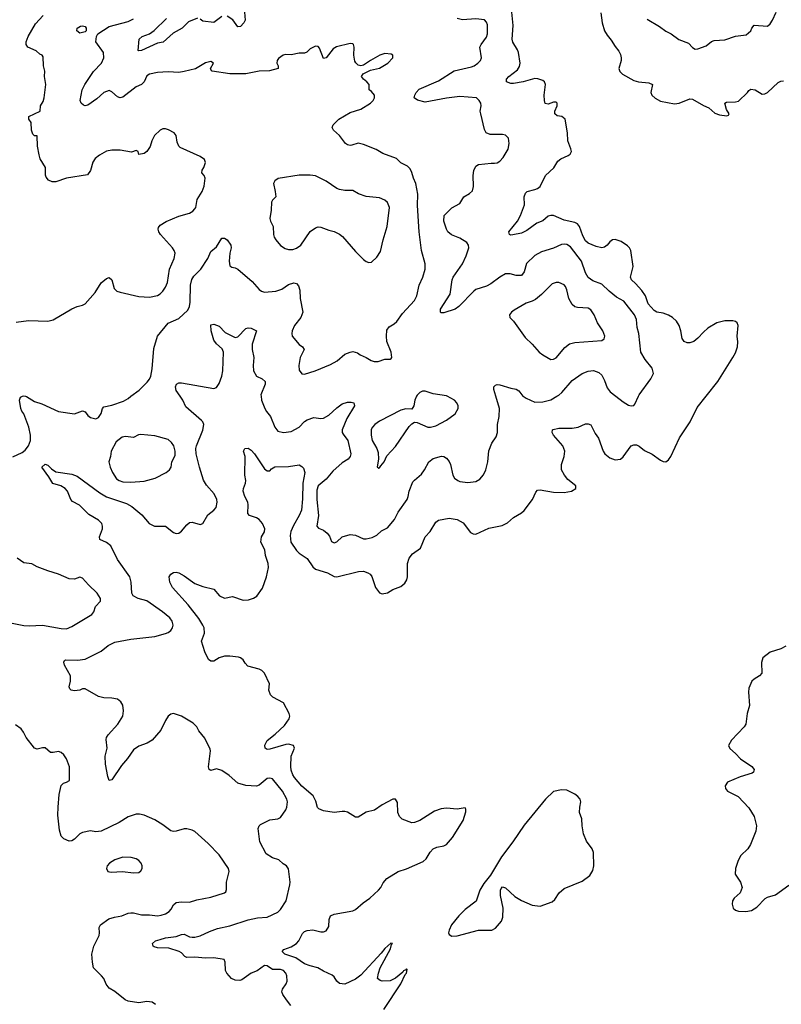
# Model space of a CAD drawing. Header units: inches. Extents: x 2057696 to 2160536, y 827480 to 1016834.
# Tile 40 of 256: x 2080640 to 2086333, y 875456 to 882814. Entities that reach past the tile are written whole.
import ezdxf

# ---------------------------------------------------------------- set-up
doc = ezdxf.new("R2010")
doc.units = ezdxf.units.IN
doc.header["$MEASUREMENT"] = 0
doc.layers.add('C0887', color=7, linetype='Continuous')
doc.layers.add('C0888', color=7, linetype='Continuous')

msp = doc.modelspace()

# ---------------------------------------------------------------- linework, layer by layer
at = {"layer": 'C0887', "color": 5}
for points, elevation in [([(2080590, 879546.5), (2080659.4, 879580.6), (2080681.5, 879598.5), (2080705.1, 879630), (2080720.3, 879670), (2080719.8, 879710), (2080708.1, 879770), (2080670, 879869.3), (2080655.4, 879890), (2080648.8, 879908.8), (2080638.7, 879970), (2080646.7, 879993.3), (2080660.8, 880000)], 360), ([(2080684.7, 880000), (2080690, 879998.4), (2080750, 879962.4), (2080804.7, 879944.7), (2080930, 879887.3), (2081050, 879868.4), (2081110.5, 879890.5), (2081130, 879882.8), (2081150, 879856), (2081170, 879841), (2081210, 879831.3), (2081230, 879842), (2081249.1, 879870.9), (2081259, 879910), (2081270, 879921), (2081330, 879933.4), (2081415.2, 879964.8), (2081450, 879983.7), (2081471.9, 880000)], 360), ([(2082667.7, 875447.7), (2082633.5, 875490), (2082606.9, 875530), (2082599.7, 875550), (2082604.2, 875570), (2082632.8, 875610), (2082638.3, 875630), (2082635.8, 875670), (2082630, 875689.3), (2082612.3, 875710), (2082590, 875717.2), (2082530, 875717), (2082490, 875743.6), (2082470, 875746), (2082414.6, 875705.4), (2082370, 875688.2), (2082301.3, 875638.7), (2082286.4, 875633.6), (2082250, 875636.8), (2082223.7, 875650), (2082187.8, 875690), (2082178, 875710), (2082175.6, 875770), (2082169, 875790), (2082090, 875803.8), (2082030, 875800.2), (2081950, 875807.4), (2081890, 875806), (2081874, 875814), (2081850, 875841.3), (2081832.1, 875852.1), (2081755, 875875), (2081670, 875879.4), (2081645.8, 875885.8), (2081637, 875890), (2081631.6, 875910), (2081656.2, 875930), (2081690, 875941.5), (2081730, 875952.5), (2081810, 875963.7), (2081850, 875977.8), (2081870, 875980.2), (2081910, 875961.3), (2081930, 875957.1), (2081950, 875957.4), (2081990, 875967.2), (2082059.8, 876000.2), (2082118.3, 876021.7), (2082210, 876043.9), (2082347.2, 876087.2), (2082418.5, 876101.5), (2082490, 876107.5), (2082570, 876145.3), (2082590, 876164.2), (2082632, 876230), (2082660.4, 876350), (2082662, 876370), (2082649.4, 876469.4), (2082634, 876490), (2082610, 876505.2), (2082576.2, 876536.2), (2082530, 876552), (2082482, 876582), (2082435.6, 876670), (2082422.9, 876770), (2082429.3, 876790), (2082440.5, 876799.5), (2082490, 876826), (2082510, 876834.4), (2082570, 876842), (2082590, 876852.4), (2082628.4, 876910), (2082636.4, 876930), (2082640.7, 876970), (2082635.9, 876990), (2082604.1, 877050), (2082530, 877141.6), (2082510, 877146), (2082490, 877143.6), (2082430, 877093), (2082410, 877087.6), (2082330, 877091.3), (2082269.8, 877109.8), (2082206.4, 877166.4), (2082150, 877203.1), (2082110, 877216.4), (2082070, 877204.5), (2082055.3, 877210), (2082051.9, 877231.9), (2082067, 877350), (2082064.1, 877364.1), (2082024.8, 877444.8), (2081980.2, 877500.2), (2081964, 877530), (2081936.6, 877556.6), (2081849, 877610), (2081790, 877629.6), (2081770, 877623.6), (2081750, 877609.5), (2081730, 877578), (2081695.1, 877504.9), (2081630.2, 877429.8), (2081592.4, 877407.6), (2081530, 877386.6), (2081490, 877358.7), (2081445.7, 877294.3), (2081400.3, 877239.7), (2081330, 877132.7), (2081310, 877129.2), (2081299.1, 877159.1), (2081280.5, 877250), (2081279.7, 877310), (2081295.1, 877370), (2081285.8, 877434.2), (2081289.5, 877450), (2081302, 877470), (2081374.8, 877550), (2081410.9, 877610), (2081416.3, 877650), (2081411.3, 877691.3), (2081396.3, 877716.3), (2081370, 877737), (2081330, 877744.5), (2081270, 877746.6), (2081230, 877756), (2081130, 877812.7), (2081110, 877814), (2081090, 877803.6), (2081050, 877798.9), (2081024.2, 877804.2), (2081013.8, 877813.8), (2081009.6, 877830), (2081020.5, 877870), (2081018.9, 877910), (2080975.1, 877990), (2080970, 878012), (2080974.8, 878025.2), (2080982, 878030), (2081072.4, 878027.6), (2081130, 878035.5), (2081250, 878094.8), (2081301.3, 878138.7), (2081350, 878162.4), (2081470, 878185.3), (2081650, 878204.4), (2081730, 878227), (2081750, 878234.9), (2081769.8, 878250.2), (2081782.6, 878270), (2081787.1, 878290), (2081778.6, 878318.6), (2081763.3, 878343.3), (2081707.3, 878390), (2081591.3, 878471.3), (2081526, 878490), (2081487.3, 878510), (2081477.4, 878530), (2081473.1, 878610), (2081463, 878650), (2081370, 878779.5), (2081321.8, 878881.8), (2081290, 878908.3), (2081239.5, 878930), (2081235.8, 878950), (2081259.2, 879010), (2081259.7, 879030), (2081254, 879050), (2081230, 879073.7), (2081156.6, 879116.6), (2081086.2, 879186.2), (2081034.2, 879214.2), (2081022, 879230), (2080998, 879290), (2080979.7, 879310), (2080946.6, 879330), (2080887.4, 879347.4), (2080858.1, 879398.1), (2080805.6, 879470), (2080830, 879492.2), (2080850, 879484.4), (2080877.1, 879457.1), (2080910, 879436.5), (2081030, 879416.9), (2081070, 879404), (2081238.2, 879278.2), (2081287.8, 879247.8), (2081437.9, 879197.9), (2081477.4, 879177.5), (2081553.6, 879113.6), (2081608.8, 879048.8), (2081648.6, 879028.6), (2081730, 879030.4), (2081790, 878983.1), (2081810, 878974.9), (2081830, 878978), (2081848.3, 878991.7), (2081890, 879040.7), (2081910, 879056.3), (2081930, 879060.5), (2081990, 879042), (2082009.5, 879050.5), (2082047, 879113), (2082090.9, 879149.1), (2082107.6, 879170), (2082115.4, 879210), (2082112.4, 879230), (2082094.8, 879270), (2082035.9, 879335.9), (2082014.1, 879374.1), (2081983, 879470), (2081959, 879570), (2081955.9, 879610), (2081960.7, 879630), (2082008.1, 879748.1), (2082015.8, 879790), (2082009.6, 879810), (2082000.1, 879820.1), (2081882, 879922), (2081859.7, 879970), (2081839.2, 880000)], 340), ([(2083362.4, 875417.6), (2083490, 875608.5), (2083521.7, 875678.3), (2083531.1, 875690), (2083536.5, 875716.5), (2083530, 875722), (2083526.4, 875713.6), (2083510, 875706), (2083503.8, 875696.2), (2083450, 875652.6), (2083410, 875632.8), (2083349.1, 875629.1), (2083333.2, 875633.2), (2083315.3, 875650), (2083322, 875690), (2083335.3, 875730), (2083412.1, 875870), (2083418, 875902), (2083426, 875910), (2083413.6, 875913.6), (2083370, 875874.3), (2083342.3, 875837.7), (2083190, 875672.8), (2083150, 875643.5), (2083070, 875607.3), (2083030, 875612), (2083009.7, 875629.7), (2082990, 875661.2), (2082974.7, 875674.7), (2082910, 875702.9), (2082868.5, 875728.5), (2082810, 875743.5), (2082770, 875759.3), (2082703.2, 875803.2), (2082621.2, 875830), (2082602, 875850), (2082614.6, 875865.4), (2082670, 875886.4), (2082708.8, 875911.2), (2082726, 875930), (2082754.5, 875985.5), (2082770, 876000.5), (2082790, 876008.2), (2082830, 876014), (2082890, 875998.4), (2082910, 875998), (2082930, 876004.9), (2082950, 876038), (2082953.6, 876090), (2082962.7, 876117.3), (2082989.7, 876130.3), (2083130, 876155.6), (2083150, 876163.6), (2083206.6, 876213.4), (2083257.6, 876250), (2083322, 876310), (2083338.4, 876330), (2083356.1, 876363.9), (2083383.1, 876396.9), (2083470, 876448.9), (2083530, 876469), (2083656.1, 876523.9), (2083677.8, 876542.2), (2083707, 876593), (2083730, 876617), (2083759, 876630), (2083810, 876639.7), (2083830, 876650.2), (2083876, 876704), (2083955.2, 876830), (2083973.9, 876893.9), (2083974.7, 876914.7), (2083970, 876924), (2083910, 876915.6), (2083830, 876922.6), (2083790, 876918.3), (2083740, 876900), (2083630.7, 876830), (2083590, 876814.7), (2083570, 876813.3), (2083500.1, 876840.1), (2083478.9, 876858.9), (2083467, 876890), (2083463.2, 876963.2), (2083449.1, 876989.1), (2083430, 876989.3), (2083350, 876947.8), (2083293.3, 876906.7), (2083230, 876891.6), (2083170, 876855.4), (2083150, 876853.6), (2083090, 876891.1), (2083070, 876896.9), (2083050, 876898.3), (2082990, 876889.8), (2082910, 876902.6), (2082876.3, 876916.3), (2082866.5, 876926.5), (2082853.5, 876973.5), (2082833.5, 877013.5), (2082750, 877086), (2082693.1, 877150), (2082682, 877170), (2082670, 877206), (2082666.8, 877233.2), (2082669, 877311), (2082693.5, 877370), (2082686.6, 877390), (2082650, 877400.3), (2082630, 877398.4), (2082510, 877362.2), (2082490, 877359.7), (2082474, 877370), (2082473.3, 877393.3), (2082490, 877428.7), (2082550, 877476.1), (2082619.2, 877540.8), (2082655.3, 877590), (2082659.8, 877610), (2082655.3, 877630), (2082611.6, 877710), (2082531.9, 877751.9), (2082515.6, 877770), (2082502.9, 877802.9), (2082508.4, 877850), (2082470.9, 877930), (2082450, 877949.8), (2082430, 877959.9), (2082344.1, 877984.1), (2082324.7, 878004.7), (2082310, 878030.8), (2082290, 878045.8), (2082276, 878050), (2082210, 878057.6), (2082170, 878057.3), (2082130, 878046.6), (2082090, 878021.8), (2082070, 878019.5), (2082052, 878032), (2082023.8, 878090), (2081998.8, 878170), (2082022.4, 878230), (2082018.2, 878270), (2082009.9, 878290), (2081980.3, 878340.3), (2081900.5, 878440.5), (2081781.7, 878570), (2081762.6, 878610), (2081757.7, 878650), (2081768.9, 878671.1), (2081790, 878684.2), (2081810, 878685.3), (2081830, 878680.4), (2081870, 878658.4), (2081950, 878600.9), (2082010, 878577.6), (2082090, 878559.1), (2082134, 878510), (2082170, 878490.5), (2082230, 878503.8), (2082310, 878476), (2082350, 878478), (2082388.9, 878491.1), (2082413.2, 878506.8), (2082454.8, 878565.2), (2082486, 878650), (2082500.1, 878719.9), (2082497.3, 878750), (2082476.4, 878810), (2082471.8, 878851.8), (2082442.3, 878910), (2082447.3, 878950), (2082470, 878988.2), (2082472, 879010), (2082454, 879050), (2082430, 879078.6), (2082410, 879091.3), (2082357, 879110), (2082344.9, 879124.9), (2082348.6, 879190), (2082345.7, 879210), (2082322.2, 879250), (2082311.4, 879290), (2082313.2, 879310), (2082328.4, 879350), (2082331.2, 879370), (2082322.9, 879410), (2082326, 879550), (2082313.2, 879590), (2082324, 879610), (2082347.8, 879612.2), (2082370, 879596.4), (2082394.4, 879570), (2082470, 879458), (2082490, 879442), (2082510, 879442), (2082523.2, 879456.8), (2082547.5, 879472.5), (2082650, 879474.9), (2082730, 879486.8), (2082750, 879476), (2082762, 879462), (2082770.3, 879430.3), (2082756.8, 879350), (2082753.9, 879233.9), (2082746.4, 879150), (2082730.2, 879110), (2082685.9, 879034.1), (2082667.5, 878990), (2082661.4, 878958.6), (2082666.1, 878910), (2082710, 878847.3), (2082730, 878827.2), (2082787.7, 878787.7), (2082830, 878726.2), (2082850, 878707.8), (2082939.7, 878679.7), (2082990, 878654.3), (2083010, 878651.8), (2083171.3, 878691.3), (2083210, 878692.3), (2083241.3, 878681.3), (2083259.5, 878670), (2083272.7, 878652.7), (2083300.2, 878570), (2083330, 878530.3), (2083350, 878524.7), (2083389.8, 878530.3), (2083430, 878555.8), (2083490, 878578.4), (2083517.7, 878602.3), (2083532.6, 878627.4), (2083538.7, 878650), (2083539.7, 878750), (2083551.8, 878790), (2083577.1, 878822.9), (2083635.2, 878864.8), (2083670.7, 878949.3), (2083707.4, 878990), (2083750, 879059.1), (2083770, 879073.4), (2083850, 879090.4), (2083910, 879079.3), (2083954.1, 879054.1), (2084010, 878983), (2084030, 878972.4), (2084050, 878970.4), (2084145.5, 879014.5), (2084245.6, 879034.4), (2084285.6, 879054.4), (2084330, 879094.4), (2084390, 879128.8), (2084410, 879146.7), (2084472.3, 879230), (2084497.4, 879282.6), (2084510, 879297.6), (2084530, 879300.9), (2084630, 879283.2), (2084710, 879280.9), (2084764, 879290), (2084797, 879310), (2084798, 879330), (2084738.1, 879378.1), (2084711.7, 879411.7), (2084690.8, 879450), (2084690.8, 879490), (2084709, 879550), (2084713.7, 879590), (2084698.6, 879630), (2084629.7, 879710), (2084620.7, 879730), (2084622.7, 879750), (2084627.3, 879752.7), (2084670, 879761.7), (2084770, 879760.8), (2084813.2, 879770), (2084870, 879793.1), (2084890, 879795.3), (2084910, 879787.7), (2084942.3, 879722.3), (2084966, 879686), (2085000.2, 879590), (2085014.6, 879570), (2085050, 879541.3), (2085090, 879526), (2085130, 879529.1), (2085150, 879547.2), (2085210, 879628.8), (2085230, 879638.2), (2085250, 879637.5), (2085270, 879628.1), (2085310, 879596.1), (2085366.8, 879566.8), (2085430, 879522.6), (2085450, 879512.2), (2085470, 879510.4), (2085490, 879524.9), (2085508, 879550), (2085570.9, 879689.1), (2085651.2, 879810), (2085704, 879916), (2085770.3, 880000)], 320), ([(2082444.1, 880000), (2082447.6, 879970), (2082471.2, 879910), (2082485.5, 879885.5), (2082515.8, 879850), (2082547, 879770), (2082570, 879740.5), (2082611.5, 879728.5), (2082670, 879737.1), (2082730, 879768.9), (2082768.9, 879811.1), (2082790, 879824.6), (2082838, 879842), (2082890, 879835.3), (2082910, 879837), (2082950, 879858), (2083010, 879914.9), (2083050, 879942.6), (2083090, 879955.3), (2083116.5, 879956.5), (2083137.3, 879950), (2083143.7, 879930), (2083085.4, 879834.6), (2083051.1, 879750), (2083050.2, 879730), (2083056.9, 879716.9), (2083093.4, 879670), (2083115, 879570), (2083111.4, 879550), (2083094.9, 879530), (2083050, 879501.8), (2082979.6, 879440.4), (2082930, 879381.8), (2082871.8, 879330), (2082861.8, 879298.2), (2082861.7, 879230), (2082873.6, 879110), (2082860.4, 879030), (2082873.7, 879013.7), (2082910, 878999.3), (2082938.3, 878978.3), (2082954.7, 878954.7), (2082970, 878916), (2082990, 878906), (2083010, 878913.4), (2083051, 878949), (2083110, 878966.7), (2083150, 878961.1), (2083210, 878935.3), (2083230, 878933.7), (2083274.6, 878945.4), (2083310, 878963.1), (2083345.1, 878994.9), (2083390, 879016), (2083440.9, 879079.1), (2083470, 879134.9), (2083536.2, 879230), (2083544.7, 879250), (2083551.3, 879290), (2083579.5, 879360.5), (2083590, 879374), (2083642.8, 879417.2), (2083666.6, 879450), (2083697.4, 879510), (2083730, 879534.3), (2083792.1, 879552.1), (2083810, 879550.4), (2083830, 879537.1), (2083850, 879513.4), (2083861.1, 879490), (2083876.5, 879410), (2083890, 879387), (2083914, 879370), (2083930, 879363.6), (2083990, 879354.6), (2084050, 879363.1), (2084078.9, 879381.1), (2084106.5, 879413.5), (2084125.1, 879450), (2084138.3, 879510), (2084147.1, 879592.9), (2084169.6, 879650.4), (2084202, 879698), (2084212, 879730), (2084212.4, 879790), (2084223.5, 879850), (2084225.8, 879910), (2084199.1, 880000)], 340), ([(2083606.4, 880000), (2083594, 879970), (2083586.8, 879930), (2083570, 879904), (2083526.8, 879906.8), (2083490, 879897.6), (2083330, 879814.3), (2083294.9, 879790), (2083276.4, 879770), (2083267.9, 879752.1), (2083266, 879710), (2083275.3, 879670), (2083309.1, 879610), (2083319.4, 879579.4), (2083322, 879530), (2083312.7, 879472.7), (2083323.6, 879463.6), (2083330, 879464.7), (2083338.6, 879481.4), (2083363.7, 879510), (2083385.1, 879554.9), (2083450, 879626), (2083550, 879773.4), (2083570, 879794), (2083590, 879807.3), (2083610, 879804), (2083690, 879770.3), (2083710, 879768.8), (2083750, 879778.3), (2083830, 879820.8), (2083894.7, 879870), (2083916.2, 879910), (2083917, 879930), (2083907, 879950), (2083889.4, 879970), (2083835.4, 880000)], 360), ([(2084403.5, 880000), (2084426.2, 879986.2), (2084490, 879957.4), (2084550, 879957.8), (2084610, 879972.6), (2084655, 880000)], 340), ([(2085096.4, 880000), (2085150, 879958), (2085190, 879933.4), (2085211.7, 879928.3), (2085230, 879930.8), (2085238.3, 879941.7), (2085265, 880000)], 340), ([(2080547, 878313), (2080670, 878287), (2080710, 878284.2), (2080810, 878288.8), (2080950, 878264.2), (2080990, 878262.8), (2081030, 878278.6), (2081180.5, 878370), (2081194.3, 878390), (2081206, 878430), (2081243, 878470), (2081243.5, 878490), (2081218.9, 878530), (2081153.3, 878590), (2081110, 878640.9), (2081090, 878649.3), (2081050, 878632.3), (2081010, 878637), (2080930, 878672), (2080850, 878694.5), (2080770, 878726), (2080730, 878749.2), (2080670, 878755.1), (2080622, 878790)], 360), ([(2086367.1, 878132.9), (2086330, 878112.8), (2086250, 878087), (2086194.9, 878045.1), (2086184.4, 878010), (2086186.7, 877930), (2086170.6, 877910), (2086130, 877886), (2086112.4, 877870), (2086090, 877819), (2086087.6, 877790), (2086095.8, 877690), (2086078, 877630), (2086066.7, 877550), (2086054.9, 877530), (2085960.2, 877430), (2085938.7, 877390), (2085946.8, 877366.8), (2085990, 877330.4), (2086028.4, 877290), (2086112.3, 877232.3), (2086128.7, 877210), (2086126, 877190), (2086115.2, 877184.8), (2086024.6, 877155.4), (2085930, 877116.9), (2085914, 877090), (2085914.9, 877070), (2085930.7, 877050), (2086010.6, 877010), (2086090, 876923.8), (2086130, 876860.5), (2086146.4, 876790), (2086141.1, 876750), (2086103.6, 876650), (2086081.7, 876618.3), (2086031.1, 876568.9), (2086009.2, 876530.8), (2085991.5, 876470), (2085988.9, 876430), (2086028.5, 876370), (2086039.5, 876330), (2086026, 876290), (2085981.3, 876250), (2085968.9, 876230), (2085964.9, 876204.9), (2085973.8, 876173.8), (2085990, 876159.1), (2086012.4, 876152.4), (2086068.7, 876148.7), (2086110, 876158), (2086150, 876181.3), (2086213.1, 876246.9), (2086230, 876256.5), (2086290, 876273.8), (2086390, 876346)], 320), ([(2081654.3, 875454.2), (2081630, 875472), (2081590, 875477.2), (2081530, 875467.6), (2081450, 875480.9), (2081429, 875490), (2081351.5, 875551.5), (2081310, 875577), (2081285.7, 875605.7), (2081268, 875648), (2081252.3, 875670), (2081193, 875730), (2081184, 875770), (2081179.7, 875830), (2081195.1, 875890), (2081234, 875970), (2081236.9, 875990), (2081233.6, 876030), (2081244.5, 876050), (2081306.1, 876093.9), (2081348.1, 876108.1), (2081402.8, 876117.2), (2081450, 876136.5), (2081470, 876139.6), (2081490, 876139), (2081550, 876124.6), (2081610, 876126), (2081670, 876118.6), (2081698, 876122), (2081730, 876133.1), (2081757.6, 876150), (2081772.5, 876167.5), (2081790, 876200.5), (2081810, 876216.4), (2081850, 876222.3), (2081910, 876220.3), (2081963.1, 876236.9), (2082070, 876256.5), (2082171.9, 876288.1), (2082182, 876298), (2082186.6, 876313.4), (2082186.9, 876370), (2082205.1, 876450), (2082201.3, 876470), (2082132.1, 876572.1), (2082050, 876658.4), (2081948.3, 876748.3), (2081930, 876757.6), (2081890, 876766.6), (2081870, 876766.6), (2081810, 876749.6), (2081790, 876747.6), (2081770, 876752), (2081710, 876797), (2081650, 876834.5), (2081570, 876869.4), (2081536.5, 876876.5), (2081510, 876876), (2081450, 876856.9), (2081384.5, 876815.5), (2081250, 876749.6), (2081210, 876745.6), (2081168.3, 876751.7), (2081110, 876739.5), (2081090, 876729.3), (2081050, 876689.3), (2081030, 876678), (2081010, 876675.1), (2080970, 876692.3), (2080950, 876714), (2080938, 876758), (2080925.7, 876870), (2080926.6, 876930), (2080935.9, 877024.1), (2080949.6, 877090.4), (2080968.7, 877110), (2080990, 877116.3), (2081011.8, 877130), (2081013.1, 877230), (2080991, 877290), (2080970, 877320.5), (2080950, 877338.3), (2080930, 877344.4), (2080890, 877336.9), (2080870, 877338), (2080830, 877374), (2080810, 877374), (2080770, 877362.9), (2080749.6, 877369.6), (2080689.2, 877450), (2080669.3, 877489.3), (2080650, 877515.3), (2080610, 877545.2)], 360)]:
    msp.add_lwpolyline(points, dxfattribs=dict(at, elevation=elevation))
for points, elevation in [([(2081545.5, 879714.5), (2081528.7, 879711.3), (2081490, 879692.7), (2081430, 879699.3), (2081405.5, 879694.5), (2081360.5, 879659.5), (2081322.8, 879590), (2081318, 879550), (2081307, 879510), (2081316.9, 879470), (2081333.8, 879430), (2081364.2, 879384.2), (2081384.4, 879370), (2081410, 879360.7), (2081470, 879357.2), (2081570, 879365.5), (2081651.7, 879388.3), (2081735.1, 879430), (2081758.7, 879450), (2081772, 879470), (2081777.4, 879510), (2081801.9, 879558.1), (2081801.6, 879590), (2081791.1, 879631.1), (2081775.7, 879655.7), (2081750, 879677.8), (2081650, 879705.3)], 360), ([(2084690, 877059.5), (2084630, 877046), (2084570, 876989.4), (2084410, 876794.6), (2084326.1, 876670), (2084242.4, 876557.6), (2084158.8, 876421.2), (2084110, 876359.2), (2084079.3, 876310), (2084051.7, 876228.3), (2083970, 876163.9), (2083922.6, 876117.4), (2083868.6, 876051.4), (2083849, 876010), (2083846, 875990), (2083850, 875978.8), (2083870, 875965.3), (2083910, 875967.4), (2084070, 876010.2), (2084169.7, 876010.3), (2084195.6, 876024.4), (2084241.4, 876078.6), (2084251.8, 876108.2), (2084253.7, 876173.7), (2084232.8, 876270), (2084234.5, 876310), (2084238, 876322), (2084250, 876334.8), (2084270, 876327.7), (2084342, 876262), (2084390, 876231.7), (2084470, 876198.3), (2084530, 876188.9), (2084618.8, 876221.2), (2084640.2, 876239.8), (2084671.2, 876288.8), (2084710, 876321.7), (2084844.4, 876375.6), (2084901.3, 876418.7), (2084923.1, 876456.9), (2084932.6, 876490), (2084929.8, 876589.8), (2084918.7, 876618.7), (2084875.7, 876675.7), (2084854, 876730), (2084844.2, 876790), (2084842.5, 876842.5), (2084823.7, 876890), (2084826, 876930), (2084835.1, 876970), (2084829.3, 876990), (2084812.7, 877010), (2084790, 877027), (2084744, 877050), (2084730, 877055.6)], 320), ([(2081410, 876556), (2081350, 876536.9), (2081310.5, 876510), (2081294.9, 876490), (2081288.2, 876470), (2081298.8, 876450), (2081323.6, 876443.6), (2081408.7, 876448.7), (2081490, 876437.6), (2081530, 876442.4), (2081545.4, 876454.6), (2081554.7, 876470), (2081555.1, 876490), (2081548, 876510), (2081530.7, 876530.7), (2081510, 876543.5), (2081474.3, 876554.3)], 380)]:
    msp.add_lwpolyline(points, close=True, dxfattribs=dict(at, elevation=elevation))
at = {"layer": 'C0888', "color": 5}
for points, elevation in [([(2080613.5, 880553.5), (2080705.5, 880565.5), (2080850, 880560.5), (2080890, 880570.4), (2081030, 880653.7), (2081070, 880670.4), (2081110, 880680.3), (2081128.5, 880691.5), (2081204.1, 880775.9), (2081250, 880847), (2081290, 880880.4), (2081310, 880888), (2081330, 880871), (2081346, 880806), (2081366, 880786), (2081390, 880777.4), (2081530, 880744.9), (2081610, 880741.6), (2081670, 880753.7), (2081690, 880765.3), (2081710, 880786.7), (2081730, 880815.8), (2081744.1, 880850), (2081759.3, 880950), (2081795.3, 881030), (2081801.7, 881070), (2081795.8, 881090), (2081783, 881110), (2081691.5, 881210), (2081680.5, 881230), (2081675.6, 881250), (2081678.7, 881261.3), (2081690, 881278), (2081734.8, 881305.3), (2081830, 881347), (2081910, 881369), (2081935.2, 881384.8), (2081950, 881400.5), (2081956.3, 881410), (2081965.6, 881470), (2082005.2, 881530), (2082019, 881570), (2082026, 881630), (2082019, 881650), (2082002, 881670), (2082004, 881690), (2082017.2, 881710), (2082028.4, 881748.4), (2082022, 881770), (2081990, 881793.2), (2081839.3, 881859.3), (2081828.7, 881870), (2081818, 881898), (2081809, 881950), (2081794, 881970), (2081751.5, 881991.5), (2081730, 881998), (2081710, 881998), (2081690, 881989.2), (2081646.8, 881950), (2081626.8, 881910), (2081614.4, 881865.6), (2081590.5, 881829.5), (2081570, 881815.3), (2081530, 881808), (2081526, 881830), (2081510, 881838), (2081474.8, 881825.2), (2081390, 881838.7), (2081330, 881840.5), (2081290, 881833), (2081237, 881803), (2081203.9, 881776.1), (2081188, 881750), (2081170, 881688), (2081146, 881654), (2080990, 881629.4), (2080910, 881603.7), (2080882, 881602), (2080855.1, 881615.1), (2080837.2, 881637.2), (2080832.9, 881652.9), (2080832.3, 881710), (2080793.6, 881773.6), (2080785.4, 881805.4), (2080773.6, 881870), (2080770, 881946), (2080750, 881946), (2080738, 881958), (2080729.5, 881989.5), (2080725.6, 882045.6), (2080709.2, 882070.8), (2080709.5, 882090.5), (2080793.2, 882130), (2080796, 882170), (2080816.6, 882203.4), (2080823.7, 882230), (2080835.1, 882330), (2080826, 882390), (2080829.1, 882429.1), (2080819, 882470), (2080816.4, 882536.4), (2080808.4, 882548.4), (2080790, 882558), (2080762.7, 882582.7), (2080701.2, 882610), (2080687.3, 882630), (2080687.3, 882650), (2080704.2, 882690), (2080757.4, 882782.5), (2080814.8, 882845.2)], 380), ([(2082319.8, 882870), (2082324.4, 882810), (2082315.2, 882790), (2082290, 882763.6), (2082270, 882760.7), (2082232.6, 882812.6), (2082190, 882841)], 340), ([(2085770.3, 880000), (2085857.2, 880110), (2085971.6, 880290), (2085990, 880326), (2086004.4, 880370), (2086007.7, 880407.7), (2086001.6, 880450), (2086009.3, 880530), (2086004, 880550), (2085990, 880559.3), (2085970, 880562.9), (2085910, 880565.1), (2085850, 880549.7), (2085783.1, 880510), (2085750, 880480.5), (2085710, 880434.3), (2085678, 880410), (2085650, 880400.4), (2085630, 880400.5), (2085606, 880410), (2085591.3, 880431.3), (2085582.2, 880490), (2085570.5, 880530), (2085550, 880561.6), (2085519.3, 880590), (2085490, 880607.3), (2085450, 880622.5), (2085402, 880630), (2085381.9, 880641.9), (2085338.2, 880690), (2085316.8, 880750), (2085290.7, 880790), (2085243.5, 880843.5), (2085213, 880870), (2085206.2, 880890), (2085226.6, 880970), (2085207.8, 881090), (2085198.4, 881110), (2085184.2, 881124.2), (2085135.7, 881155.7), (2085090, 881171.1), (2085071.7, 881168.3), (2085050, 881154.5), (2085031.3, 881128.7), (2085010, 881113.6), (2084990, 881109.7), (2084950, 881119.2), (2084890, 881144.6), (2084870, 881161.5), (2084850, 881198.9), (2084823.4, 881270), (2084809.3, 881289.3), (2084790, 881298.7), (2084710, 881315.2), (2084629.2, 881350.8), (2084610, 881351.7), (2084590, 881345.4), (2084549.2, 881310.8), (2084506.4, 881293.6), (2084430, 881239.7), (2084390, 881219.7), (2084326.6, 881206.6), (2084310, 881205.2), (2084302, 881210), (2084295.3, 881230), (2084360.9, 881310), (2084382.9, 881350), (2084412.1, 881430), (2084411.5, 881490), (2084421.3, 881518.7), (2084433.2, 881530), (2084490, 881544.7), (2084510, 881552.3), (2084530, 881566.9), (2084569.7, 881650), (2084632, 881708), (2084663.1, 881756.9), (2084685.5, 881774.5), (2084740.4, 881799.6), (2084755.1, 881810), (2084760.1, 881819.9), (2084763.6, 881830), (2084760.5, 881850), (2084737.7, 881910), (2084735.4, 881970), (2084716.3, 882070), (2084693, 882090), (2084657, 882097), (2084638.8, 882110), (2084639.1, 882130), (2084658.2, 882170), (2084657.3, 882190), (2084650, 882198.3), (2084630, 882199.1), (2084590, 882183.5), (2084568.6, 882188.6), (2084561.5, 882210), (2084560.2, 882250), (2084569, 882330), (2084562.4, 882350), (2084550, 882361.2), (2084513.7, 882373.7), (2084490, 882374.9), (2084404, 882350), (2084330, 882338), (2084310, 882338.3), (2084279.3, 882350), (2084279.5, 882370), (2084296.2, 882390), (2084359.7, 882440.3), (2084374.9, 882465.1), (2084380.7, 882490), (2084367.8, 882570), (2084360.3, 882590), (2084326.2, 882646.2), (2084319.9, 882670), (2084329, 882770), (2084318.1, 882870)], 320), ([(2084984.6, 882864.6), (2084993.4, 882790), (2085011.9, 882730), (2085030, 882698.9), (2085061.8, 882661.8), (2085090, 882613), (2085118.5, 882578.5), (2085130, 882555.5), (2085136.9, 882530), (2085136.5, 882510), (2085118.7, 882450), (2085126.9, 882426.9), (2085146.9, 882406.9), (2085230, 882359.1), (2085264.7, 882350), (2085342.2, 882342.2), (2085370.2, 882330.2), (2085356.9, 882270), (2085366, 882250), (2085390, 882228.8), (2085430, 882205.3), (2085534.2, 882185.8), (2085570, 882190.4), (2085650, 882223.8), (2085670, 882221.6), (2085750, 882173.4), (2085790, 882154.8), (2085836.3, 882116.3), (2085870, 882102.8), (2085924.7, 882095.3), (2085938.6, 882101.4), (2085944, 882110), (2085924, 882144), (2085910, 882190.8), (2085923, 882197), (2085990, 882200.3), (2086013.5, 882206.5), (2086079.3, 882270), (2086090, 882286), (2086105.8, 882294.2), (2086138, 882290), (2086190, 882257.3), (2086210, 882259.3), (2086230, 882270.4), (2086310, 882345.3), (2086330, 882354.7), (2086350, 882356.5)], 320), ([(2085330, 882818.4), (2085422.5, 882762.5), (2085470, 882727.7), (2085510, 882707.7), (2085567.1, 882667.1), (2085639.5, 882639.5), (2085670, 882606.8), (2085690, 882593.4), (2085710, 882595.5), (2085770, 882618.4), (2085810, 882650.6), (2085830, 882659.3), (2085910, 882663), (2085990, 882692.2), (2086070, 882702.3), (2086105.6, 882730), (2086112.3, 882750), (2086130, 882773.4), (2086230, 882764.9), (2086250, 882782.8), (2086267, 882810), (2086295.1, 882870)], 340), ([(2081471.9, 880000), (2081533.9, 880046.1), (2081594, 880106), (2081611.1, 880128.9), (2081619.9, 880150), (2081630, 880206), (2081643.7, 880356.3), (2081670.8, 880450), (2081750, 880547.6), (2081830, 880582.6), (2081897.4, 880642.6), (2081909.9, 880670.1), (2081915.5, 880704.5), (2081916, 880830), (2081926.7, 880873.3), (2081942.8, 880897.2), (2081992.9, 880950), (2082047.3, 881030), (2082070, 881081.6), (2082110, 881118), (2082150, 881180.7), (2082170, 881182), (2082190, 881170.4), (2082218, 881130), (2082220.3, 881110), (2082210.3, 881070), (2082205.5, 881010), (2082210, 880976), (2082225.5, 880965.5), (2082250, 880960.7), (2082270, 880950.6), (2082377.8, 880857.8), (2082430, 880798.4), (2082446.3, 880786.3), (2082470, 880777.4), (2082555.5, 880784.5), (2082598.2, 880801.8), (2082650, 880836), (2082688.1, 880848.1), (2082710, 880844), (2082724.4, 880824.4), (2082733.6, 880793.6), (2082737.7, 880730), (2082755.8, 880630), (2082741.6, 880590), (2082693, 880530), (2082676.4, 880490), (2082673, 880470), (2082677.3, 880450), (2082730, 880386), (2082754.8, 880370), (2082766.8, 880350), (2082735.8, 880290), (2082725.7, 880230), (2082730, 880196), (2082750, 880168.5), (2082770, 880166), (2082849.8, 880190.2), (2082963, 880237), (2083013.7, 880266.3), (2083070, 880314.4), (2083110.7, 880330.7), (2083130, 880334), (2083165.5, 880325.5), (2083186, 880310), (2083230, 880290.6), (2083266.5, 880266.5), (2083290, 880259.5), (2083318.9, 880261.1), (2083370, 880276.3), (2083410, 880278), (2083417.2, 880282.8), (2083422, 880290), (2083417.2, 880330), (2083384.7, 880410), (2083381.1, 880450), (2083384.9, 880495.1), (2083401.3, 880518.7), (2083438.6, 880541.4), (2083459.8, 880560.2), (2083500.5, 880619.5), (2083590, 880714.9), (2083608.5, 880750), (2083626.9, 880830), (2083653.5, 880890), (2083669.7, 880950), (2083669.8, 880990), (2083642.8, 881090), (2083625.9, 881230), (2083613, 881427), (2083616.9, 881510), (2083601, 881590), (2083583.5, 881630), (2083572.3, 881672.2), (2083558.7, 881698.7), (2083538.8, 881718.8), (2083490, 881746), (2083456.4, 881776.4), (2083353.4, 881813.4), (2083303.9, 881843.9), (2083210, 881882.9), (2083170, 881892), (2083123.4, 881876.6), (2083110, 881874.5), (2083090, 881879.5), (2083076, 881890), (2083029.3, 881950), (2082986, 881990), (2082976, 882010), (2082982.7, 882030), (2083026, 882070), (2083110, 882121.7), (2083190, 882145.5), (2083263.1, 882190), (2083283.1, 882210), (2083291.9, 882230), (2083292.1, 882250), (2083270, 882277), (2083252.7, 882290), (2083253.2, 882330), (2083235.3, 882350), (2083208.9, 882368.9), (2083195.3, 882390), (2083208, 882410), (2083222, 882418), (2083262.9, 882437.1), (2083330, 882452.4), (2083390.9, 882489.1), (2083429.2, 882530), (2083428.7, 882550), (2083416.6, 882556.6), (2083370, 882561.6), (2083331, 882550), (2083261, 882510), (2083210, 882474), (2083190, 882468.7), (2083170, 882474), (2083152.1, 882492.1), (2083145.6, 882505.6), (2083136.9, 882550), (2083140.7, 882610), (2083136, 882630), (2083130, 882635.1), (2083110, 882637), (2083008.8, 882611.2), (2082984.2, 882595.8), (2082930, 882529.2), (2082910, 882524), (2082881.2, 882601.2), (2082870, 882615.3), (2082850, 882617.2), (2082810, 882597.2), (2082787.1, 882572.9), (2082770, 882564), (2082730, 882564.5), (2082670, 882552.3), (2082626, 882554), (2082610, 882548.7), (2082575.3, 882524.7), (2082564.7, 882510), (2082561, 882490), (2082571, 882470), (2082571, 882450), (2082506.7, 882433.3), (2082429.8, 882429.8), (2082330, 882409.4), (2082210, 882409.4), (2082078, 882430), (2082072.7, 882432.7), (2082065.2, 882450), (2082088.7, 882490), (2082070, 882501.2), (2082030, 882491.8), (2081953.1, 882446.9), (2081870, 882427.3), (2081830, 882420.5), (2081750, 882426), (2081670, 882420.5), (2081610, 882407), (2081590, 882395.1), (2081570.4, 882350), (2081561.1, 882338.9), (2081550, 882329.6), (2081510, 882312.6), (2081410, 882234.5), (2081390, 882230.8), (2081370, 882237.6), (2081330, 882275.1), (2081310, 882284.4), (2081270, 882271.6), (2081217.1, 882222.9), (2081150, 882175.4), (2081130, 882169.8), (2081116.6, 882176.6), (2081100.5, 882190), (2081091.5, 882210), (2081107.7, 882290), (2081126.6, 882330), (2081193, 882427), (2081250.8, 882490), (2081269.7, 882530), (2081265.6, 882570), (2081209.9, 882649.9), (2081213.1, 882690), (2081224.7, 882710), (2081310, 882762.6), (2081450, 882800.1), (2081490, 882820.1)], 360), ([(2081970, 882825.1), (2081901.9, 882798.1), (2081853.4, 882750), (2081786.8, 882713.2), (2081712.5, 882647.5), (2081670, 882639.3), (2081550, 882583.5), (2081530, 882580.9), (2081525.4, 882585.4), (2081534, 882670), (2081556, 882690), (2081609.5, 882710), (2081646, 882734), (2081737.7, 882822.3)], 340), ([(2082150, 882838.3), (2082090, 882794.7), (2082010, 882803), (2081990, 882819.5)], 340), ([(2085265, 880000), (2085270, 880011), (2085357, 880130), (2085378, 880170), (2085367, 880210), (2085314.6, 880274.6), (2085281.7, 880330), (2085268.3, 880470), (2085255.3, 880515.3), (2085250, 880573.2), (2085234.6, 880610), (2085156.3, 880710), (2085101.5, 880741.5), (2085045.1, 880785.1), (2084990, 880836.8), (2084923.9, 880863.9), (2084890, 880886.9), (2084870, 880922.4), (2084839, 881010), (2084756.2, 881116.2), (2084730, 881134.7), (2084710, 881138), (2084690, 881133.3), (2084630, 881108), (2084539.1, 881080.9), (2084490, 881053.5), (2084428.3, 880991.7), (2084410, 880929.2), (2084390, 880901.6), (2084350, 880903.9), (2084305.1, 880914.9), (2084270, 880914.7), (2084230, 880891.2), (2084160.4, 880839.6), (2084130, 880824), (2084050, 880797.2), (2084033.8, 880786.2), (2083922.3, 880670), (2083895.8, 880650), (2083810, 880622.6), (2083790, 880624.5), (2083785.1, 880630), (2083786.6, 880650), (2083856.6, 880763.4), (2083872.4, 880870), (2083880.2, 880890), (2083950.8, 880990), (2083978, 881050), (2083997.4, 881110), (2083995.6, 881130), (2083982.9, 881150), (2083930, 881180.9), (2083867.3, 881207.3), (2083840.5, 881230), (2083829.8, 881249.8), (2083811.1, 881310), (2083812, 881350), (2083871, 881409), (2083930, 881442), (2083960.9, 881490), (2084003.3, 881516.7), (2084023.7, 881536.3), (2084032.3, 881567.7), (2084029.6, 881649.6), (2084033.6, 881686.4), (2084050, 881721), (2084070, 881732.7), (2084163.4, 881743.4), (2084190, 881741.6), (2084210, 881746), (2084230, 881758), (2084254.8, 881785.3), (2084290, 881846.8), (2084299.6, 881890), (2084293.6, 881930), (2084271.1, 881951.1), (2084250, 881957.4), (2084157.2, 881957.2), (2084126, 881970), (2084113.8, 881993.8), (2084085.6, 882110), (2084082.9, 882130), (2084089.5, 882170), (2084087.3, 882190), (2084075.6, 882210), (2084054.5, 882230), (2083930, 882241.4), (2083830, 882228), (2083670, 882197.6), (2083612.3, 882212.3), (2083589, 882230), (2083592.7, 882250), (2083603.6, 882270), (2083625.7, 882294.3), (2083770, 882357.8), (2083887.5, 882432.5), (2084017.8, 882462.2), (2084037, 882470), (2084063.6, 882490), (2084083.6, 882510), (2084091.3, 882530), (2084079.7, 882610), (2084089.7, 882630), (2084130, 882683.8), (2084137.6, 882710), (2084136.6, 882776.6), (2084130, 882797), (2084113.5, 882813.5), (2084050, 882820.8), (2083950, 882813.6), (2083910, 882824.2)], 340), ([(2081839.2, 880000), (2081810, 880042.7), (2081804.2, 880070), (2081812.3, 880090), (2081830, 880100.3), (2081850, 880101.7), (2082090, 880058), (2082110, 880066.4), (2082130, 880096.4), (2082149.8, 880150), (2082158.4, 880190), (2082164.3, 880330), (2082153.8, 880353.8), (2082110, 880392.7), (2082090, 880420.5), (2082071.3, 880488.7), (2082070, 880534.8), (2082090, 880538.4), (2082130, 880524.9), (2082175.6, 880475.6), (2082250, 880439.1), (2082270, 880444.9), (2082330, 880506), (2082347.7, 880512.3), (2082370, 880508.7), (2082410.3, 880490.3), (2082378.8, 880390), (2082378.9, 880350), (2082389.2, 880290), (2082384, 880230), (2082388.7, 880190), (2082410.9, 880150.9), (2082452.7, 880130), (2082474, 880110), (2082474.2, 880090), (2082443, 880010), (2082444.1, 880000)], 340), ([(2084655, 880000), (2084670.5, 880009.5), (2084692.3, 880027.7), (2084770, 880118), (2084843.7, 880170), (2084890, 880188.8), (2084930, 880193.1), (2084970, 880177), (2084990, 880158.4), (2085010, 880119.1), (2085030, 880064), (2085053.6, 880033.6), (2085096.4, 880000)], 340), ([(2084199.1, 880000), (2084184.2, 880050), (2084184.5, 880070), (2084196.6, 880083.4), (2084210, 880088), (2084230, 880084.6), (2084310, 880060.3), (2084350, 880054), (2084370, 880042), (2084401.3, 880001.3), (2084403.5, 880000)], 340), ([(2080660.8, 880000), (2080670, 880004.4), (2080684.7, 880000)], 360), ([(2083835.4, 880000), (2083830, 880003), (2083730, 880019.6), (2083670, 880039.3), (2083650, 880037.2), (2083630, 880029), (2083610, 880008.7), (2083606.4, 880000)], 360)]:
    msp.add_lwpolyline(points, dxfattribs=dict(at, elevation=elevation))
for points, elevation in [([(2081090, 882713.6), (2081067.6, 882730), (2081069.4, 882750), (2081094.1, 882765.8), (2081110, 882768.9), (2081130, 882763.2), (2081137, 882750), (2081136.2, 882730), (2081130, 882723.8)], 360), ([(2082810, 881651.6), (2082730, 881651.5), (2082572.7, 881627.3), (2082546, 881610), (2082537.3, 881590), (2082550.6, 881529.4), (2082554, 881490), (2082530, 881465.2), (2082523.1, 881450), (2082519.7, 881390), (2082509.2, 881330), (2082514.3, 881310), (2082534.3, 881270), (2082536.9, 881210), (2082543.2, 881190), (2082553.8, 881170), (2082590, 881128), (2082623.7, 881103.7), (2082650, 881095.9), (2082681.8, 881098.2), (2082710, 881106.2), (2082740.4, 881130), (2082810, 881232.6), (2082850, 881259.5), (2082870, 881265.3), (2082890, 881263.7), (2082950, 881241.3), (2082990, 881232), (2083031.2, 881211.2), (2083053.1, 881193.1), (2083150, 881083), (2083210, 881022.8), (2083230, 881006.8), (2083250, 880998.8), (2083270, 881002.8), (2083310, 881038.8), (2083338, 881082), (2083358, 881170), (2083387.6, 881270), (2083403.9, 881410), (2083390, 881447.3), (2083370, 881466.6), (2083330, 881483.5), (2083230, 881493), (2083172.7, 881512.7), (2083130, 881538.4), (2083070, 881538.3), (2083030, 881544.4), (2083010, 881553), (2082930, 881607.6), (2082850, 881646.6)], 380), ([(2084670, 880851), (2084650, 880850.9), (2084620.4, 880839.6), (2084539.4, 880760.6), (2084495.4, 880724.6), (2084470, 880709.8), (2084424.6, 880695.4), (2084335.8, 880644.2), (2084316.3, 880630), (2084300.7, 880610), (2084304, 880590), (2084330, 880562), (2084418.4, 880438.4), (2084470.3, 880390), (2084522.6, 880330), (2084549.4, 880309.4), (2084610, 880274.9), (2084630, 880276.5), (2084650, 880287), (2084715.7, 880364.3), (2084750, 880391.3), (2084790, 880402.8), (2084990, 880416.4), (2085009.4, 880430), (2085013.3, 880450), (2084998, 880490), (2084959.7, 880550), (2084934.5, 880610), (2084910, 880646), (2084890, 880658.3), (2084810, 880662.7), (2084790, 880669.7), (2084770, 880685.1), (2084744.6, 880730), (2084730, 880796), (2084720, 880820), (2084710, 880834)], 360)]:
    msp.add_lwpolyline(points, close=True, dxfattribs=dict(at, elevation=elevation))

doc.saveas('drawing.dxf')
